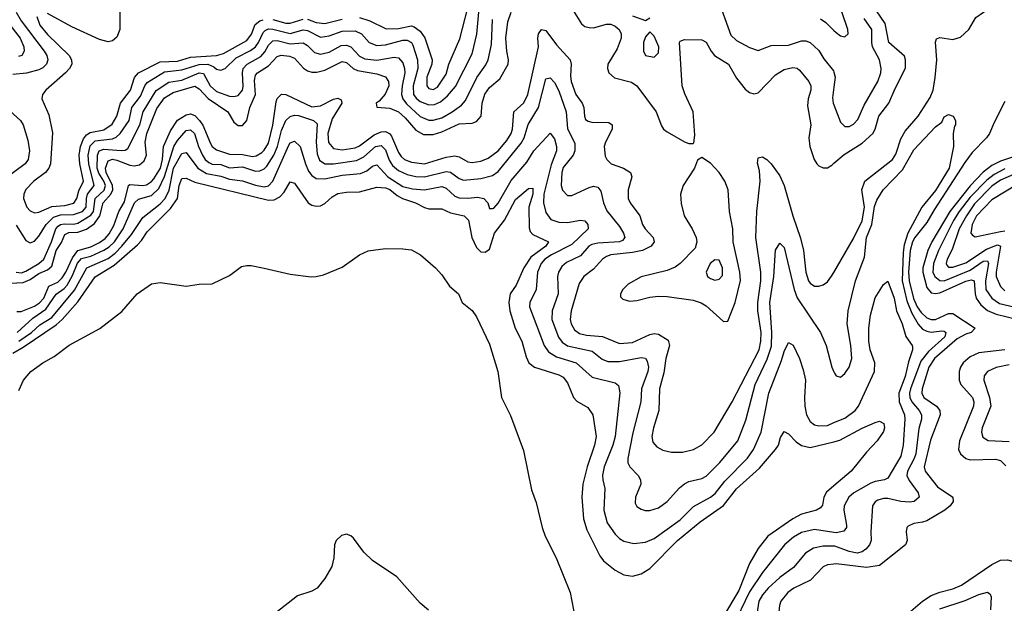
# Model space of a CAD drawing. Header units: inches. Extents: x 501365 to 657855, y 482276 to 547543.
# Tile 30 of 256: x 526241 to 530787, y 492561 to 495255. Entities that reach past the tile are written whole.
import ezdxf

# ---------------------------------------------------------------- set-up
doc = ezdxf.new("R2010")
doc.units = ezdxf.units.IN
doc.header["$MEASUREMENT"] = 0
doc.layers.add('A5429', color=7, linetype='Continuous')
doc.layers.add('A5439', color=7, linetype='Continuous')

msp = doc.modelspace()

# ---------------------------------------------------------------- linework, layer by layer
at = {"layer": 'A5429', "color": 5}
for points, elevation in [([(529460.6, 495360.6), (529523.7, 495183.7), (529550, 495159), (529610, 495125.6), (529650, 495112.2), (529710, 495135.5), (529790, 495137.9), (529850, 495156.4), (529870, 495156.8), (529890, 495148.9), (529930, 495112.5), (529953.3, 495073.3), (529998.6, 495018.6), (530000, 495013.1)], 1840), ([(526198.9, 494038.9), (526257.8, 494042.2), (526290, 494055.5), (526330, 494083.4), (526370, 494099.7), (526390, 494117.3), (526410, 494189.1), (526434.2, 494225.8), (526450, 494263), (526467.5, 494272.5), (526510, 494274.6), (526550, 494287.5), (526585.8, 494314.2), (526611, 494349), (526627.1, 494410), (526661.5, 494450), (526670.4, 494470), (526670, 494490), (526640.7, 494550), (526637.7, 494570), (526650, 494603.8), (526670, 494610.7), (526690, 494607), (526750, 494583.4), (526770, 494580.3), (526794.6, 494585.4), (526816.5, 494603.5), (526826.7, 494630), (526820.8, 494690), (526828.6, 494730), (526874.8, 494845.2), (526910, 494893.3), (526950, 494918.1), (527050, 494947.9), (527070, 494935.5), (527110.9, 494890.9), (527201.6, 494830), (527230, 494781.4), (527250, 494766.9), (527270, 494766.2), (527290, 494789), (527304, 494850), (527329.6, 494910), (527325.6, 494974.4), (527330, 494999.1), (527339, 495010), (527390, 495041.6), (527430, 495084.8), (527448.5, 495091.5), (527486.9, 495086.9), (527510, 495077.2), (527550.7, 495030.7), (527570, 495018.6), (527590, 495012.8), (527612.5, 495012.5), (527650, 495021.5), (527730, 495062.1), (527750, 495056.7), (527781.3, 495030), (527800.3, 495020.3), (527890, 495005.1), (527930, 494991), (527944.4, 494970), (527944.8, 494950), (527928.8, 494911.2), (527901, 494879), (527886.5, 494870), (527890.4, 494850.4), (527950, 494846.3), (527989.6, 494829.6), (528021.5, 494801.5), (528070, 494744.4), (528104.7, 494724.7), (528150, 494725.5), (528190, 494737.6), (528270, 494773.6), (528330, 494777.3), (528350, 494784.2), (528372, 494810), (528376.2, 494870), (528389.2, 494910.8), (528410, 494941.2), (528458.1, 494981.9), (528496.7, 495050), (528498.4, 495070), (528490.2, 495110.2), (528486, 495170), (528495, 495245), (528509.9, 495290.1)], 1820), ([(526224.9, 495290), (526248.4, 495250), (526354.3, 495110), (526366.6, 495090), (526371.7, 495070), (526365.6, 495050), (526347.2, 495032.8), (526330, 495024), (526272.4, 495007.6), (526210, 495001.3)], 1860), ([(526225.5, 494305.5), (526270, 494236.2), (526290, 494224.7), (526310, 494232), (526330, 494256), (526363.1, 494310), (526396.8, 494343.2), (526430, 494353.4), (526490, 494354.8), (526530.5, 494369.5), (526547.9, 494390), (526549, 494430), (526554.3, 494450), (526584.8, 494490), (526560.1, 494590), (526558, 494630), (526567.2, 494672.8), (526590, 494696.1), (526670, 494704.6), (526687.1, 494712.9), (526704.6, 494730), (526746.1, 494790), (526759.2, 494850), (526798.5, 494901.5), (526818.7, 494950), (526830, 494964.9), (526910, 495013.4), (526990, 495022.9), (527070, 495048.4), (527110, 495049.1), (527137.2, 495037.2), (527150, 495026), (527170, 495021.5), (527190, 495029.4), (527241.1, 495078.9), (527306.8, 495113.2), (527329.9, 495130), (527344, 495150), (527364.6, 495195.4), (527374.4, 495205.6), (527390, 495212.4), (527410, 495211.6), (527490, 495190.3), (527550, 495207.2), (527570, 495205.6), (527630, 495174.2), (527670, 495179.6), (527730, 495201.1), (527790, 495202.7), (527819.2, 495190), (527854.8, 495150), (527890, 495136), (527930, 495138.9), (528010, 495160.1), (528030, 495160.8), (528049.8, 495149.8), (528056.9, 495136.9), (528078, 495070), (528078.6, 495030), (528058.4, 494950), (528059.9, 494910), (528071.9, 494891.9), (528090, 494877.6), (528130, 494861.6), (528156.3, 494863.7), (528184.6, 494875.4), (528216.1, 494903.9), (528253.1, 494946.9), (528330, 495096.9), (528352.2, 495187.8), (528361.2, 495290)], 1860), ([(526703.1, 495290), (526703.6, 495210), (526690, 495173.7), (526670, 495156.8), (526650, 495153), (526610, 495163.4), (526481.1, 495221.1), (526370, 495283.4)], 1880), ([(527810, 495265), (527857.1, 495250), (527933.2, 495213.2), (527990, 495213.4), (528050, 495226.9), (528062.4, 495222.4), (528090, 495201.5), (528110.9, 495170.9), (528145.3, 495070), (528143.9, 495050), (528121.6, 494990), (528121.5, 494950), (528130, 494937), (528150, 494932.5), (528170, 494944), (528210, 495003.5), (528222.8, 495050), (528273.4, 495166.6), (528309.7, 495310)], 1880), ([(528788.1, 495310), (528835.2, 495235.2), (528850, 495224), (528870, 495218), (528890, 495217.9), (528950, 495234.5), (528970, 495233.7), (528990, 495225.3), (529009.4, 495210), (529018.4, 495190), (529017.3, 495170), (528999.8, 495120.2), (528956.6, 495050), (528954.3, 495030), (528960.9, 495010), (528986.6, 494986.6), (529065.8, 494965.8), (529089.7, 494949.7), (529179, 494830), (529204.9, 494764.9), (529214, 494750), (529230, 494737.1), (529310, 494691.3), (529330, 494683.6), (529350, 494683), (529353.5, 494686.5), (529358.1, 494721.9), (529350.8, 494830), (529312.1, 494912.1), (529299.9, 494950), (529287.4, 495150), (529290, 495155.8), (529310, 495163.5), (529390, 495161.8), (529411.1, 495151.1), (529432.9, 495110), (529449.3, 495090), (529513.1, 495050), (529550, 494985), (529590, 494934), (529610, 494918), (529630, 494911.9), (529650, 494917.1), (529730, 494999.7), (529770, 495024.6), (529810, 495034.3), (529830, 495030.2), (529841, 495021), (529883.8, 494970), (529893.5, 494950), (529893.5, 494930), (529881.6, 494890), (529877.8, 494857.8), (529894.2, 494770), (529883.9, 494710), (529888.8, 494670), (529909.1, 494609.1), (529921.3, 494590), (529930, 494580.2), (529950, 494570.2), (529970, 494571.3), (529990, 494583.5), (530000, 494592.2)], 1820), ([(526185, 495245), (526242.8, 495170), (526260.8, 495130), (526262.5, 495110), (526251, 495090), (526235.9, 495084.1)], 1840), ([(526224.1, 494090), (526250, 494086.9), (526270, 494093.7), (526329.9, 494130), (526352.5, 494150), (526388.5, 494230), (526408.1, 494290), (526418.7, 494301.3), (526430, 494309.8), (526446.9, 494313.1), (526490, 494311.6), (526510, 494315.6), (526570, 494352.4), (526582.5, 494370), (526589.5, 494430), (526631.6, 494468.4), (526637.3, 494490), (526629.5, 494510), (526605.8, 494545.8), (526599.5, 494570), (526599.8, 494630), (526608.7, 494650), (526630, 494657.7), (526710, 494650.4), (526727.9, 494652.1), (526740.3, 494659.7), (526795.7, 494770), (526810.9, 494830), (526871.9, 494928.1), (526930, 494967), (526990, 494975.6), (527070, 495009), (527090, 495005.8), (527120.3, 494950), (527150, 494923.4), (527210, 494902.2), (527230, 494900.1), (527250, 494905.5), (527270, 494929.3), (527273.5, 494946.5), (527269.7, 495010), (527273.4, 495030), (527290.6, 495049.4), (527355.1, 495084.9), (527373.6, 495106.4), (527390, 495137.3), (527410, 495157.2), (527430, 495159), (527490, 495144), (527550, 495148.5), (527570, 495135.3), (527602.9, 495102.9), (527630, 495095), (527670, 495104.6), (527724.9, 495135.1), (527750, 495136.7), (527770, 495128.7), (527810, 495086.3), (527833.9, 495073.9), (527890, 495068.5), (527970, 495081.7), (527990, 495078.1), (528010, 495055.5), (528018.2, 495030), (528019, 495010), (528007.2, 494950), (528004.4, 494910), (528010.1, 494890), (528026.4, 494866.4), (528090, 494807.4), (528130, 494790.7), (528150, 494790.7), (528190, 494801.4), (528237.9, 494830), (528280.2, 494859.8), (528299, 494881), (528351.9, 494988.1), (528393.1, 495046.9), (528404, 495070), (528419.7, 495140.3), (528423.7, 495256.3)], 1840), ([(526320.6, 495270), (526334.8, 495230), (526370, 495186.1), (526469.5, 495090), (526480.1, 495070), (526481.1, 495050), (526470.9, 495030), (526452.2, 495010), (526362.4, 494930), (526345.8, 494910), (526343.9, 494890), (526376.1, 494816.1), (526392.4, 494732.4), (526382.9, 494590), (526376.4, 494570), (526360.9, 494550), (526307, 494510), (526268.9, 494471.1), (526260.1, 494450), (526258, 494430), (526273.5, 494390), (526290, 494372), (526310, 494363.3), (526330, 494365.5), (526390, 494391.9), (526450, 494396.4), (526491.8, 494408.2), (526505.1, 494430), (526514.6, 494465.4), (526535.4, 494510), (526518.6, 494590), (526516.1, 494630), (526521.6, 494670), (526535.3, 494704.8), (526550, 494722.9), (526566.3, 494733.7), (526630, 494745.7), (526667.4, 494772.6), (526689.9, 494810), (526705.9, 494870), (526753.3, 494930), (526771.7, 494988.3), (526789.4, 495010), (526890, 495059.6), (526970, 495063.6), (527030, 495081.1), (527150, 495089.6), (527181.6, 495098.4), (527290, 495158.2), (527312.1, 495187.9), (527327.8, 495232.2), (527349.4, 495250), (527365.3, 495254.7)], 1880), ([(527410, 495256.2), (527470, 495238.8), (527490, 495238.2), (527550, 495257)], 1880), ([(527570, 495256.6), (527610, 495241.6), (527650, 495236.4), (527730, 495257.4)], 1880), ([(529070, 495272.5), (529130, 495251.1), (529150, 495263.1)], 1840), ([(529938.8, 495258.8), (529962.3, 495242.3), (530000, 495205.4)], 1860), ([(526228.2, 493908.2), (526247.9, 493907.9), (526310, 493931.8), (526332.3, 493947.7), (526352.3, 493970), (526375.3, 494024.7), (526417.1, 494042.9), (526437.4, 494062.6), (526454.6, 494090), (526484.3, 494155.7), (526510, 494188.7), (526570, 494206.6), (526610, 494226.2), (526635.4, 494244.6), (526654.4, 494265.6), (526676, 494304), (526699.3, 494370), (526725.7, 494414.3), (526743.6, 494490), (526750, 494494.1), (526810, 494489.3), (526827.1, 494492.9), (526850, 494507.8), (526860, 494520), (526890.8, 494570), (526900.7, 494610), (526904.5, 494670), (526937.7, 494742.3), (526969.3, 494790.7), (527010, 494815.8), (527030, 494819.7), (527050, 494812.3), (527070.8, 494790), (527087.1, 494767.1), (527122.5, 494682.5), (527130, 494670), (527150, 494653.3), (527210, 494633.6), (527270, 494631.7), (527316.6, 494623.4), (527333.4, 494626.6), (527358.4, 494641.6), (527370, 494652), (527390, 494684.7), (527410, 494767.6), (527424.8, 494875.2), (527430, 494891), (527450, 494910.8), (527470, 494909.1), (527590, 494853.2), (527630, 494857.7), (527690, 494888.4), (527710, 494892.6), (527725, 494885), (527729, 494870), (527683.6, 494796.4), (527663.2, 494730), (527667.1, 494687.1), (527690, 494659.9), (527730, 494653.6), (527790, 494663.2), (527810, 494673.1), (527877.1, 494722.9), (527910, 494736.5), (527930, 494738), (527949.1, 494729.1), (527957.7, 494717.7), (527990, 494642.1), (528002.8, 494622.8), (528018, 494610), (528050, 494596.4), (528110, 494590.1), (528210, 494619.9), (528250, 494626.9), (528270, 494622.3), (528310, 494598.6), (528330, 494595.1), (528370, 494602.4), (528404, 494616), (528450.2, 494649.8), (528490, 494697.6), (528510.3, 494730), (528516.6, 494750), (528522.3, 494830), (528568.4, 494871.6), (528586.8, 494910), (528636.5, 495130), (528633.2, 495170), (528636.8, 495190), (528650, 495210.2), (528670, 495205.6), (528719, 495139), (528782.6, 495070), (528786.9, 495050), (528784.4, 494995.6), (528787.7, 494970), (528808.9, 494910), (528837.7, 494870), (528845.8, 494850), (528848.2, 494810), (528854.1, 494794.1), (528865.7, 494785.7), (528882.1, 494782.1), (528960.6, 494780.6), (528976.8, 494770), (528975.8, 494750), (528945.3, 494690), (528939.8, 494670), (528944.9, 494624.9), (528951.8, 494610), (528972.3, 494590), (529028.8, 494568.8), (529061.2, 494550), (529067.8, 494530), (529050.7, 494470), (529050.8, 494430), (529059.8, 494410), (529104.7, 494350), (529117, 494310), (529128.9, 494290), (529165.5, 494250), (529170.1, 494230), (529157, 494210), (529117.1, 494190), (529070, 494179.3), (528970.4, 494170), (528950, 494162.1), (528931.4, 494148.6), (528890, 494103.8), (528846.4, 494070), (528823.8, 494036.2), (528787.2, 493910), (528782.4, 493870), (528786.5, 493850), (528802.4, 493822.4), (528826.3, 493806.3), (528858.4, 493798.4), (528931.7, 493791.7), (529010, 493760.1), (529070, 493764.6), (529150, 493801.3), (529170, 493805.9), (529190, 493802.6), (529235.2, 493775.2), (529241, 493750), (529224, 493690), (529215.1, 493624.9), (529195, 493550), (529191.6, 493450), (529166.6, 493370), (529160.1, 493330), (529164.7, 493304.7), (529182.6, 493282.6), (529210, 493268), (529250, 493257.8), (529302, 493258), (529351.3, 493270), (529390, 493292.8), (529447.4, 493350), (529530, 493491), (529655, 493730), (529663.1, 493770), (529664, 493810), (529649.4, 493910), (529649, 493949), (529662.5, 494050), (529663.5, 494090), (529639.8, 494250), (529644.8, 494370), (529660.1, 494510), (529656.8, 494556.8), (529648, 494592), (529650, 494617.3), (529670, 494621.3), (529690, 494608.9), (529710, 494588.9), (529750, 494534.7), (529770.1, 494490), (529810.1, 494350), (529845.9, 494245.9), (529859.4, 494190), (529870, 494088.5), (529882.9, 494050), (529890, 494037.8), (529910, 494025.4), (529930, 494024.3), (529950, 494030.2), (529970, 494044.4), (529989.9, 494070.1), (530000, 494087.8)], 1780), ([(526229.4, 493810), (526302.5, 493877.5), (526361.9, 493918.1), (526410, 493987.5), (526446.7, 494013.3), (526460.3, 494030), (526485.6, 494074.4), (526508.5, 494131.5), (526527.1, 494152.9), (526570, 494163.7), (526630, 494190.7), (526654.3, 494205.7), (526679.2, 494230), (526718.9, 494290), (526771.2, 494408.8), (526790, 494426.5), (526850, 494443.6), (526883.9, 494476.1), (526910, 494531), (526953.4, 494670), (526970, 494697), (527010, 494743), (527030, 494745.7), (527048.1, 494730), (527067, 494670), (527085.7, 494630), (527098.1, 494610), (527115, 494595), (527130, 494588.4), (527170, 494585.7), (527210, 494571.5), (527270, 494576.2), (527330, 494555.7), (527350, 494556.5), (527370, 494565.8), (527381.5, 494578.5), (527415.2, 494630), (527431.3, 494668.7), (527450, 494742.5), (527470, 494788.7), (527490, 494808.3), (527510, 494813.9), (527528, 494812), (527598, 494790), (527614.3, 494774.3), (527610.3, 494690), (527614.9, 494635), (527625.9, 494605.9), (527649.5, 494589.5), (527689.4, 494589.4), (527795.4, 494604.6), (527830, 494622.3), (527883.2, 494670), (527910, 494674.5), (527930, 494653.8), (527946.9, 494606.9), (527962.4, 494582.4), (527990, 494558.8), (528030, 494540.5), (528070, 494531.5), (528110, 494529.5), (528210, 494554), (528230.8, 494550.8), (528270, 494521.8), (528290, 494513.8), (528370, 494522), (528424.1, 494535.9), (528450, 494553.5), (528555.8, 494684.2), (528569.9, 494710), (528589.3, 494770.7), (528637.1, 494850), (528670, 494981.3), (528690, 494987.1), (528710, 494964.2), (528730, 494926.7), (528764.7, 494830), (528770.7, 494750.7), (528804.3, 494684.3), (528803.4, 494650), (528796.1, 494630), (528750, 494572), (528743.5, 494550), (528741.5, 494490), (528747.1, 494467.1), (528770, 494443.8), (528790, 494443.8), (528870, 494480.7), (528890, 494485.6), (528910, 494481.1), (528923.7, 494463.7), (528936.4, 494410), (528952, 494372), (529010, 494300.2), (529029.4, 494270), (529035.5, 494250), (529024, 494236), (529010.4, 494230), (528910, 494223.6), (528882.5, 494217.5), (528868.5, 494210), (528830, 494165), (528766, 494134), (528744.1, 494115.9), (528729, 494090), (528724.2, 494070), (528727.2, 493990), (528700.1, 493910), (528697.9, 493870), (528728.5, 493788.5), (528745.6, 493765.6), (528769.8, 493749.8), (528884.7, 493724.7), (528930, 493688.4), (528956.9, 493676.9), (529010, 493676.6), (529110, 493694.8), (529130, 493692.7), (529138.6, 493678.6), (529143.6, 493650), (529141.2, 493630), (529112.6, 493550), (529109.1, 493490), (529072.4, 493347.6), (529049, 493229), (529049.6, 493209.6), (529058.4, 493190), (529097.2, 493150), (529107.5, 493130), (529108.4, 493110), (529084.7, 493050), (529082.9, 493022.9), (529090, 493007.4), (529110, 492994.9), (529129.4, 492989.4), (529150, 492988.6), (529190, 493001), (529230, 493030.2), (529286.8, 493093.2), (529310, 493111.6), (529330, 493122.3), (529390, 493136.6), (529410, 493147.5), (529473.6, 493210), (529556.9, 493310), (529593.8, 493406.2), (529637.4, 493570), (529692.8, 493687.2), (529712.6, 493747.4), (529714, 493810), (529705, 493950), (529723, 494070), (529729.9, 494190.1), (529750, 494223.8), (529770, 494203.8), (529817.4, 494010), (529831.3, 493971.3), (529939, 493810), (529963.8, 493750), (529990, 493650.7), (530000, 493628.8)], 1760), ([(530000, 494942.8), (529993.6, 494893.6), (529996.6, 494870), (530000, 494861)], 1840), ([(526179.3, 494850), (526244.6, 494790), (526257.2, 494770), (526278.6, 494698.6), (526286.3, 494650), (526280.4, 494610), (526266.3, 494590), (526176.8, 494523.2)], 1860), ([(526237.6, 493770), (526295.4, 493810), (526333.8, 493846.2), (526390, 493880.1), (526493.7, 494006.3), (526550.8, 494109.2), (526650, 494153.1), (526682.4, 494177.6), (526713.4, 494210), (526756.7, 494263.3), (526810, 494342.3), (526890, 494404), (526913.3, 494430), (526931.7, 494468.3), (526951.2, 494570), (526990, 494636.4), (527010, 494641), (527063.7, 494570), (527104.2, 494544.2), (527170, 494531.9), (527210, 494518.9), (527270, 494511.4), (527330, 494490.1), (527370, 494483.1), (527390, 494487.4), (527410, 494508.9), (527484.2, 494675.8), (527490, 494685.9), (527510, 494693.6), (527536.8, 494670), (527560.2, 494590), (527575.1, 494555.1), (527590, 494535.7), (527610, 494522.3), (527650, 494520.4), (527730, 494536.7), (527815.3, 494544.7), (527843.4, 494556.5), (527870, 494578.5), (527890, 494585.1), (527940.4, 494530), (528010, 494484.4), (528054, 494474), (528110, 494468.8), (528190, 494484.9), (528210, 494477.1), (528250, 494440.3), (528270, 494432.7), (528310, 494430.5), (528355.2, 494435.2), (528384.6, 494430), (528402.3, 494410), (528410, 494383.7), (528423.5, 494383.5), (528430, 494384.3), (528450, 494408.4), (528510, 494512.1), (528582.9, 494597.1), (528614.9, 494650), (528690, 494730.3), (528710, 494704.9), (528719.1, 494670), (528718.9, 494650), (528694.6, 494585.4), (528661.6, 494450), (528659.9, 494410), (528670, 494364.9), (528692.8, 494332.8), (528730, 494319.3), (528770, 494318.7), (528830, 494328.9), (528850, 494326.7), (528864.2, 494310), (528866, 494290), (528790, 494217.4), (528696.1, 494170), (528666, 494150), (528648, 494130), (528632.3, 494090), (528626.3, 494010), (528597, 493950), (528595.5, 493930), (528662, 493750), (528681.9, 493721.9), (528718.9, 493698.9), (528811, 493670), (528883.8, 493603.8), (528990, 493578), (529005.7, 493565.7), (529011.9, 493531.9), (528990.1, 493330), (528978.9, 493290), (528939.6, 493190), (528932.5, 493152.5), (528932.9, 493130), (528942.7, 493090), (528938.3, 492990), (528952.7, 492932.7), (528990, 492879.7), (529010, 492859.7), (529030, 492847.6), (529076.8, 492836.8), (529130, 492843), (529170, 492860.4), (529290, 492946.7), (529352.5, 493007.5), (529430, 493050.1), (529452, 493068), (529496.1, 493123.9), (529601.4, 493230), (529629.1, 493270.9), (529663.8, 493350), (529699.3, 493530), (529758.8, 493681.2), (529770, 493723.1), (529790, 493764.9), (529812.5, 493752.5), (529842, 493690), (529858, 493638), (529868.4, 493590), (529863.9, 493510), (529866.7, 493470), (529873.6, 493430), (529890, 493399.3), (529910, 493384.2), (529930, 493380.1), (529970, 493382), (530000, 493394.7)], 1740), ([(526210, 493714.7), (526257.4, 493742.6), (526410, 493846), (526436.7, 493870), (526510, 493952.3), (526590, 494068.3), (526677.7, 494122.3), (526784.5, 494215.5), (526803.9, 494236.1), (526830, 494275.7), (526937.4, 494382.6), (526969.2, 494430), (526977.4, 494490), (526990, 494522.2), (527010, 494523.4), (527050, 494504), (527390, 494421.6), (527416.6, 494423.4), (527442.9, 494437.1), (527461.4, 494458.6), (527490, 494506.7), (527510, 494500.3), (527573.6, 494410), (527590, 494398.6), (527610, 494393.2), (527630, 494395.8), (527650, 494406.5), (527683.6, 494436.4), (527710, 494451.9), (527750, 494459.2), (527810, 494460.2), (527890, 494481.2), (527930, 494479.2), (527950, 494470.1), (527983.2, 494443.2), (528009.1, 494429.1), (528068.6, 494408.6), (528110, 494387.8), (528130, 494382.2), (528190, 494381.3), (528230, 494363.5), (528292.9, 494350), (528312.8, 494330), (528328.7, 494250), (528350, 494203.6), (528370, 494183.2), (528390, 494181.6), (528410, 494195), (528432.5, 494270), (528478.9, 494330), (528530, 494425.3), (528590, 494474.8), (528610, 494476.5), (528610.3, 494450), (528592.3, 494390), (528593.3, 494293.3), (528597.2, 494277.2), (528610, 494263.3), (528682.2, 494230), (528669.5, 494210), (528600.9, 494159.1), (528568.6, 494110), (528532.8, 494030), (528505, 493990), (528499.1, 493950), (528503.9, 493910), (528528.8, 493830), (528559.3, 493770), (528578.7, 493698.7), (528591.4, 493671.4), (528617.7, 493650), (528730, 493615.3), (528750, 493603.9), (528770, 493579.1), (528797.6, 493510), (528813.9, 493493.9), (528863.9, 493463.9), (528887, 493430), (528903.3, 493330), (528895.6, 493290), (528860.8, 493190), (528841.6, 493110), (528836.6, 493050), (528843.4, 492950), (528860, 492900), (528919.6, 492779.6), (528937.1, 492757.1), (528990, 492712.9), (529030, 492691.9), (529070, 492686.2), (529110, 492696), (529150, 492720.9), (529278.9, 492850), (529383.5, 492936.5), (529490, 493012.2), (529550, 493088.5), (529656.1, 493183.9), (529730.8, 493270), (529744.6, 493290), (529754.3, 493325.7), (529770, 493353.7), (529790, 493343.1), (529826.1, 493306.1), (529850, 493289.3), (529890, 493280.1), (530000, 493306.6)], 1720), ([(526237.7, 493542.3), (526258.9, 493590), (526292, 493630), (526348, 493670), (526400.6, 493699.4), (526470, 493751.8), (526610.6, 493829.4), (526713, 493907), (526783.9, 493990), (526850, 494034.8), (526890, 494041.6), (527010, 494024.2), (527070, 494034.4), (527130, 494034.9), (527210, 494074), (527264.8, 494115.2), (527290, 494120.7), (527310, 494120.7), (527370, 494108.4), (527490, 494079.5), (527587.5, 494067.5), (527610, 494068.9), (527643, 494077), (527730, 494112.1), (527810, 494168.9), (527850, 494187.4), (527930, 494198.5), (528010, 494197.1), (528050, 494191.8), (528092.2, 494170), (528160.7, 494110), (528190, 494077.3), (528224.8, 494024.8), (528267.3, 493990), (528283.8, 493950), (528330, 493912), (528350, 493883.7), (528410, 493757.6), (528448.6, 493630), (528465.7, 493510), (528507, 493427), (528566.6, 493266.6), (528604.8, 493084.8), (528625.4, 493025.4), (528653.4, 492910), (528667.6, 492870), (528717.7, 492770), (528782.6, 492610), (528805.8, 492490)], 1680), ([(530000, 493102.3), (529966.2, 493073.8), (529954.5, 493050), (529946.9, 493013.1), (529938.8, 493001.2), (529920.5, 492990), (529850, 492972.6), (529810, 492951.1), (529695.4, 492870), (529650, 492814.3), (529610, 492744.3), (529560.6, 492619.4), (529490, 492502)], 1720), ([(528128.3, 492528.3), (528090, 492561.5), (527983.1, 492683.1), (527870, 492758.8), (527830, 492796.8), (527781.8, 492861.8), (527770, 492872.5), (527750, 492880.1), (527726.2, 492873.8), (527702.1, 492850), (527695, 492830), (527691.7, 492770), (527682.8, 492730), (527650, 492675.4), (527613.8, 492630), (527590, 492616.4), (527524.3, 492595.7), (527423.4, 492516.6)], 1680), ([(530000, 492887.9), (529910, 492901.3), (529850, 492887.2), (529814.3, 492865.7), (529772.1, 492830), (529670, 492703.2), (529610, 492613.3), (529531.5, 492450), (529514.6, 492325.4), (529519.7, 492250), (529530, 492215.2), (529550, 492185.3), (529590, 492151.6), (529650, 492128.9), (529710, 492126.8), (529830, 492138.8), (529910, 492130.9), (529950, 492133.8), (530000, 492155.4)], 1740), ([(530000, 492824.6), (529950, 492824.8), (529905.4, 492814.6), (529868.4, 492791.6), (529813.8, 492726.2), (529750, 492679.2), (529697.2, 492630), (529670, 492599.6), (529653.6, 492570), (529645.1, 492510), (529607.3, 492430), (529601.6, 492310), (529610.7, 492250), (529624.9, 492224.9), (529644.9, 492204.9), (529672.6, 492190), (529710, 492180.6), (529790, 492180.8), (529912.1, 492187.9), (529950, 492194.1), (530000, 492220.7)], 1760), ([(530000, 492741.6), (529970, 492738.3), (529950, 492728.4), (529891.8, 492668.2), (529815.4, 492630), (529787.5, 492610), (529755.4, 492570), (529749, 492550), (529743.6, 492490), (529704.8, 492410), (529702.1, 492350), (529715.9, 492290), (529729.4, 492270), (529750, 492254.5), (529790, 492241.9), (529862.8, 492242.8), (529910, 492249.4), (529950, 492261.9), (530000, 492286.7)], 1780)]:
    msp.add_lwpolyline(points, dxfattribs=dict(at, elevation=elevation))
for points, elevation in [([(529150, 495198), (529130, 495176.2), (529120.7, 495150), (529121.7, 495110), (529131, 495090), (529170, 495081.6), (529190, 495101), (529191.4, 495130), (529170, 495178.7)], 1840), ([(529390, 494618.4), (529370, 494606.6), (529355.9, 494570), (529303.9, 494490), (529291.3, 494450), (529294.5, 494405.5), (529309.1, 494350), (529346.6, 494290), (529364.9, 494250), (529367.3, 494230), (529359.3, 494200.7), (529290.9, 494129.1), (529267.7, 494112.3), (529230, 494097.5), (529110, 494068.1), (529050, 494033.5), (529026.3, 494010), (529014.9, 493990), (529015.3, 493975.3), (529025.1, 493965.1), (529056, 493956), (529090, 493958.1), (529150, 493973.6), (529190, 493978.4), (529230, 493977.3), (529350, 493960.1), (529387.6, 493947.6), (529410, 493933.9), (529490, 493860.9), (529510, 493863.8), (529543.8, 493950), (529569.7, 494050.3), (529566.7, 494090), (529535.4, 494230), (529533.1, 494290), (529518.9, 494370), (529512, 494470), (529496.9, 494510), (529470, 494549.8), (529430, 494591.9)], 1820), ([(529450, 494145.7), (529429.3, 494130), (529410.3, 494090), (529417, 494070), (529430, 494060.2), (529450, 494052.7), (529470, 494056.9), (529485.6, 494074.4), (529485.8, 494110), (529470, 494144.7)], 1840)]:
    msp.add_lwpolyline(points, close=True, dxfattribs=dict(at, elevation=elevation))
at = {"layer": 'A5439', "color": 5}
for points, elevation in [([(530000, 495205.4), (530010, 495195.6), (530030, 495180.9), (530050, 495175.8), (530065.6, 495190), (530063.9, 495210), (530011.3, 495370), (530000, 495396.5)], 1860), ([(530000, 494087.8), (530090, 494245), (530130, 494326.3), (530141.3, 494390), (530129, 494470), (530143.5, 494510), (530270.6, 494609.4), (530285.8, 494634.2), (530310, 494704.2), (530330, 494740.8), (530389, 494810), (530445.2, 494894.8), (530458.1, 494930), (530467.3, 494987.3), (530475, 495070), (530468.8, 495151.2), (530474, 495166), (530490, 495172.2), (530550, 495163.2), (530585.2, 495174.8), (530622.6, 495210), (530655.7, 495264.3), (530726.3, 495313.7), (530790.6, 495309.4)], 1780), ([(530000, 494592.2), (530046.9, 494633.1), (530130, 494684.6), (530179.4, 494730), (530190.8, 494750), (530207.8, 494810), (530253.9, 494870), (530282.5, 494937.5), (530330.4, 495030.4), (530331.2, 495070), (530325.7, 495085.7), (530254.3, 495150), (530236.8, 495236.8), (530196.3, 495296.3)], 1820), ([(530000, 494861), (530030, 494782), (530050, 494761.3), (530070, 494761.5), (530090, 494772.2), (530110, 494794), (530139.6, 494860.4), (530202.5, 494970), (530217.1, 495010), (530218.3, 495030), (530211.3, 495070), (530178.8, 495130), (530174.7, 495150), (530174.8, 495210), (530139.7, 495259.7)], 1840), ([(530000, 495013.1), (530006.1, 494990), (530000, 494942.8)], 1840), ([(530790, 494876.8), (530739.7, 494780.3), (530718.7, 494730), (530705.1, 494710), (530639.1, 494641), (530605.2, 494594.8), (530462.5, 494377.5), (530430, 494318), (530374.2, 494250), (530363.7, 494230), (530352.8, 494190), (530345.1, 494090), (530347.3, 494050), (530368.4, 493968.4), (530384.8, 493930), (530402.6, 493902.6), (530430, 493878.2), (530450, 493871.1), (530470, 493870.6), (530530, 493897.7), (530550, 493898.9), (530652.2, 493830), (530634.7, 493810), (530610, 493803.3), (530570, 493782.2), (530464.5, 493690), (530438.9, 493650), (530408, 493550), (530406.4, 493530), (530415.1, 493510), (530473.4, 493470), (530488.7, 493450), (530491.3, 493430), (530446.3, 493313.7), (530417.7, 493190), (530421.5, 493170), (530477.9, 493097.9), (530550.1, 493050.1), (530550.7, 493030), (530536.8, 493010), (530512.9, 492990), (530430, 492941.7), (530410, 492934.5), (530370, 492929.8), (530343.2, 492916.8), (530337.4, 492910), (530334, 492890), (530339.1, 492850), (530330.2, 492830), (530210, 492735), (530150, 492726.5), (530010, 492742.7), (530000, 492741.6)], 1780), ([(530000, 493628.8), (530002.7, 493622.7), (530010, 493610.7), (530030, 493604.9), (530050, 493621.6), (530070, 493650.5), (530082.8, 493690), (530078.6, 493750), (530060.8, 493850), (530065.6, 493910), (530100.6, 494050), (530141.2, 494158.8), (530150.9, 494250), (530176, 494310), (530187.9, 494392.1), (530198.6, 494421.4), (530228.4, 494470), (530317.6, 494562.4), (530370, 494653.7), (530470, 494759.6), (530498.6, 494781.4), (530510, 494806), (530530, 494817.3), (530551, 494810), (530562, 494790), (530562, 494770), (530556.9, 494763.1), (530550.3, 494729.7), (530552.3, 494670), (530533, 494570), (530470, 494467), (530406.2, 494390), (530341.4, 494270), (530324.7, 494215.3), (530319.5, 494180.5), (530316.1, 494050), (530337.1, 493957.1), (530360.2, 493900.2), (530389, 493849), (530410, 493826.9), (530430, 493816.7), (530450, 493813), (530498.7, 493818.7), (530510, 493817.3), (530517.5, 493810), (530512.1, 493790), (530436.8, 493723.2), (530402.1, 493677.9), (530353.2, 493550), (530349.3, 493530), (530350.8, 493510), (530359.3, 493490), (530393.8, 493450), (530404.9, 493430), (530405.1, 493410), (530393, 493367), (530378.2, 493250), (530371.5, 493228.5), (530339.7, 493170), (530337.6, 493150), (530348, 493128), (530389.4, 493070), (530393.8, 493050), (530370.4, 493030), (530350, 493027.1), (530310, 493030.8), (530250, 493044.3), (530230, 493044.9), (530203.5, 493036.5), (530191.4, 493028.6), (530178.8, 493010), (530170.2, 492890), (530171.7, 492850), (530164.8, 492830), (530148, 492810), (530130, 492797.7), (530108.4, 492791.6), (530070, 492799.2), (530004.6, 492824.6), (530000, 492824.6)], 1760), ([(530830, 494621.2), (530770, 494601.7), (530730, 494581.7), (530689.7, 494550.3), (530630, 494487.9), (530535.9, 494370), (530451.8, 494230), (530433.6, 494190), (530411.5, 494110), (530410.3, 494090), (530430, 494018), (530450, 493994), (530470, 493990.4), (530490, 493993.2), (530610, 494048.3), (530634, 494054), (530647.9, 494050), (530651.9, 493990), (530657.5, 493970), (530678.4, 493938.4), (530710, 493912.3), (530750, 493895.8), (530851.2, 493871.2)], 1820), ([(530790, 494566.4), (530740, 494540), (530705.8, 494514.2), (530630, 494436), (530578, 494370), (530552.1, 494327.9), (530482.6, 494190), (530460.2, 494130), (530457.4, 494090), (530465.8, 494070), (530490, 494050.1), (530509.8, 494049.8), (530630, 494098.1), (530690, 494140.6), (530710, 494141), (530714.7, 494130), (530700.9, 494050), (530702.4, 494010), (530729.7, 493970), (530764.8, 493944.8), (530910, 493910.3)], 1840), ([(530830, 494540), (530770, 494514.1), (530730, 494485.5), (530650, 494404.4), (530611.8, 494350), (530578, 494290), (530546, 494194), (530523.9, 494150), (530517.9, 494130), (530521.6, 494121.6), (530530, 494111.6), (530550, 494112.3), (530610, 494132.7), (530704.2, 494195.8), (530756.1, 494216.1), (530770, 494210), (530748.9, 494090), (530749.1, 494069.1), (530770, 494022.5), (530790, 494002.6)], 1860), ([(530846.2, 494493.8), (530730, 494423.5), (530658.4, 494350), (530637.9, 494310), (530632.4, 494270), (530639.5, 494259.5), (530652.2, 494252.2), (530770, 494276.7), (530790, 494279.3)], 1880), ([(530000, 493394.7), (530050, 493415.9), (530097.8, 493450), (530113.9, 493470), (530187.2, 493630), (530189.9, 493670), (530167.9, 493730), (530161.8, 493770), (530161.8, 493830), (530168.5, 493890), (530190, 493970.4), (530230, 494033), (530250, 494047.3), (530279, 493970), (530288.9, 493910), (530315.5, 493850), (530332.5, 493792.5), (530361.6, 493750), (530362.5, 493742.5), (530362.8, 493730), (530344.1, 493675.9), (530330, 493607.4), (530300.3, 493530), (530302.3, 493490), (530325.8, 493430), (530327.3, 493410), (530319.9, 493290), (530310, 493239.2), (530250, 493138.4), (530234, 493130), (530190, 493123.4), (530170, 493115.8), (530092.4, 493070), (530069.5, 493050), (530048.2, 493010), (530046.6, 492990), (530058.5, 492921.5), (530058.2, 492910), (530046.5, 492893.5), (530010, 492886.4), (530000, 492887.9)], 1740), ([(530790, 493730.2), (530670, 493716.6), (530630, 493699.1), (530597.7, 493670), (530584.2, 493650), (530578, 493630), (530578.1, 493590), (530586.9, 493570), (530639.7, 493510), (530645.9, 493490), (530645.4, 493470), (530579.7, 493310), (530575.9, 493270), (530585.1, 493250), (530609.7, 493229.7), (530630, 493223.3), (530746.7, 493226.7), (530770, 493220.1), (530794.5, 493194.5)], 1820), ([(530810, 493661.6), (530750.1, 493649.9), (530708.8, 493631.2), (530694.6, 493610), (530692.5, 493590), (530718.9, 493510), (530724.1, 493470), (530684, 493370), (530681.8, 493350), (530687.9, 493327.9), (530712.2, 493312.2), (530810, 493308)], 1840), ([(530000, 493306.6), (530026.9, 493313.1), (530130, 493369.3), (530190, 493394.9), (530210, 493401.1), (530230.8, 493390.8), (530233.7, 493370), (530230, 493353.2), (530200.3, 493310), (530150, 493258.3), (530080.2, 493170), (530000, 493102.3)], 1720), ([(530345.4, 492514.6), (530409.9, 492570.1), (530450, 492596.1), (530490, 492612.4), (530550, 492627.2), (530590, 492644.8), (530730, 492739.3), (530770, 492759.8), (530801.2, 492761.2), (530830, 492753.2), (530867.9, 492730), (530885.8, 492710), (530889.4, 492690), (530867.6, 492630), (530867, 492610), (530890, 492590.1), (531030, 492554.4)], 1780), ([(530490, 492534.5), (530605.7, 492574.3), (530670, 492601.6), (530710, 492611.5), (530722.2, 492602.2), (530726, 492590), (530723.6, 492530)], 1760)]:
    msp.add_lwpolyline(points, dxfattribs=dict(at, elevation=elevation))

doc.saveas('drawing.dxf')
